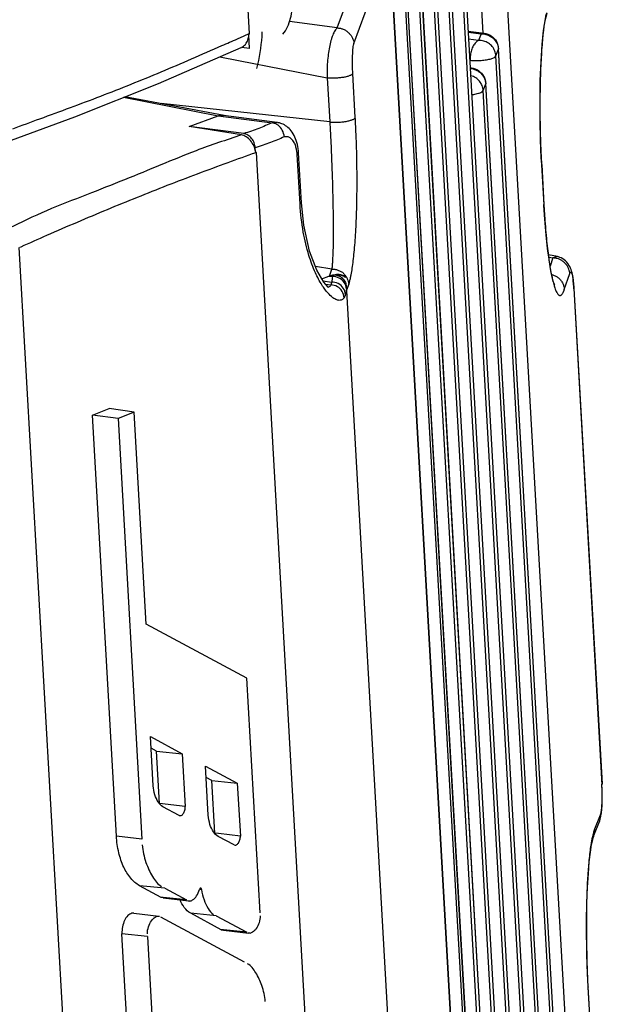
# Model space of a CAD drawing. Header units: inches. Extents: x -4 to 262, y 56 to 231.
# Tile 144 of 162: x 129.16 to 130.57, y 170.17 to 172.55. Entities that reach past the tile are written whole.
import ezdxf

# ---------------------------------------------------------------- set-up
doc = ezdxf.new("R2010")
doc.units = ezdxf.units.IN
doc.header["$LTSCALE"] = 1.2
doc.header["$MEASUREMENT"] = 0
doc.layers.get('0').update_dxf_attribs({"linetype": 'CONTINUOUS'})
doc.layers.add('6_ALL_SURFS', color=7, linetype='CONTINUOUS')
doc.layers.add('7_ALL_FEATURES', color=7, linetype='CONTINUOUS')

msp = doc.modelspace()

# ---------------------------------------------------------------- linework, layer by layer
at = {"color": 7, "linetype": 'Continuous'}
for p, q in [((129.445, 177.2598), (129.7142, 172.5149)), ((129.6853, 172.5024), (129.7018, 172.5096)), ((129.7018, 172.5096), (129.7141, 172.515)), ((129.7304, 172.2279), (129.9996, 167.4831)), ((129.4268, 167.2529), (129.1576, 171.9977)), ((129.1589, 171.9983), (129.1622, 171.9997)), ((129.9494, 171.893), (129.9547, 171.9085)), ((129.9494, 171.893), (130.1639, 168.1113))]:
    msp.add_line(p, q, dxfattribs=at)
for points, start_tangent, end_tangent in [([(129.7131, 172.5121), (129.7138, 172.5134), (129.7142, 172.515)], (0.544374, 0.838842), (-0.035199, 0.99938)), ([(129.1423, 172.2851), (129.2078, 172.3092), (129.2814, 172.3362), (129.3548, 172.3639), (129.4282, 172.3928), (129.5014, 172.4228), (129.5747, 172.4541), (129.6479, 172.4861), (129.6853, 172.5024)], (0.938654, 0.344861), (0.916453, 0.400142)), ([(129.6951, 172.27), (129.5854, 172.232), (129.5002, 172.1975), (129.4126, 172.1618), (129.3207, 172.1253), (129.2239, 172.0868), (129.1303, 172.0434)], (-0.947654, -0.3193), (-0.902672, -0.43033)), ([(129.7291, 172.2299), (129.7251, 172.2436), (129.7169, 172.2563), (129.7064, 172.2656), (129.6951, 172.27)], (-0.122131, 0.992514), (-0.990844, 0.135009)), ([(129.1622, 171.9997), (129.2248, 172.0275), (129.2984, 172.0594), (129.3711, 172.09), (129.4434, 172.1195), (129.5159, 172.1482), (129.5891, 172.1762), (129.663, 172.2036), (129.7304, 172.2279)], (0.912539, 0.40899), (0.942429, 0.334405)), ([(129.7304, 172.2279), (129.73, 172.2291), (129.7291, 172.2299)], (-0.076207, 0.997092), (-0.831545, 0.555458))]:
    msp.add_spline(points, degree=3, dxfattribs=dict(at, start_tangent=start_tangent, end_tangent=end_tangent))
at = {"layer": '6_ALL_SURFS', "color": 7, "linetype": 'Continuous'}
for p, q in [((130.4906, 169.4156), (130.3168, 172.4785)), ((130.4598, 169.3318), (130.286, 172.3947))]:
    msp.add_line(p, q, dxfattribs=at)
at = {"layer": '7_ALL_FEATURES', "color": 7, "linetype": 'Continuous'}
for p, q in [((130.4703, 168.395), (130.2017, 173.1292)), ((130.2077, 173.1455), (130.4763, 168.4114)), ((130.2079, 173.1466), (130.4764, 168.4124)), ((130.1769, 173.0618), (130.4455, 168.3276)), ((130.1771, 173.0628), (130.4457, 168.3287)), ((130.4395, 168.3113), (130.1709, 173.0455)), ((130.4087, 168.2275), (130.1401, 172.9617)), ((130.1461, 172.978), (130.4147, 168.2438)), ((130.1463, 172.9791), (130.4149, 168.2449)), ((130.5391, 169.0613), (130.3176, 172.9655)), ((130.2802, 172.5158), (130.2553, 172.955)), ((130.0802, 172.8867), (130.3562, 168.022)), ((130.3564, 168.023), (130.0804, 172.8877)), ((130.1153, 172.8943), (130.3839, 168.1601)), ((130.1155, 172.8953), (130.3841, 168.1611)), ((130.0752, 172.8694), (130.3511, 168.0048)), ((130.3779, 168.1438), (130.1093, 172.8779)), ((129.9269, 172.5288), (130.0137, 172.7649)), ((129.9672, 172.4912), (130.054, 172.7274)), ((130.054, 172.7274), (130.3226, 167.9932)), ((130.3228, 167.9943), (130.0542, 172.7284)), ((129.9269, 172.5288), (129.8111, 172.5444)), ((129.715, 172.4794), (129.7131, 172.5121)), ((130.2434, 172.5208), (130.282, 172.5159)), ((130.2435, 172.5189), (130.2747, 172.5149)), ((130.2747, 172.5149), (130.2687, 172.4986)), ((130.2747, 172.5149), (130.282, 172.5159)), ((129.715, 172.4794), (129.6949, 172.4816)), ((130.2687, 172.4986), (130.2445, 172.5014)), ((130.3134, 172.4909), (130.3141, 172.4895)), ((129.6427, 172.4591), (129.6883, 172.4502)), ((130.3107, 172.4611), (130.3167, 172.4774)), ((130.4844, 169.3982), (130.3107, 172.4611)), ((130.3167, 172.4774), (130.3168, 172.4785)), ((130.4904, 169.4145), (130.3167, 172.4774)), ((130.3168, 172.4785), (130.3168, 172.4785)), ((129.6883, 172.4502), (129.9028, 172.4078)), ((129.9705, 172.312), (129.9645, 172.4185)), ((130.2484, 172.4325), (130.2512, 172.4321)), ((130.2484, 172.4322), (130.2512, 172.4321)), ((129.9028, 172.4079), (129.9088, 172.3014)), ((130.2799, 172.3773), (130.2859, 172.3937)), ((130.2827, 172.4072), (130.2833, 172.4057)), ((130.2859, 172.3937), (130.286, 172.3947)), ((130.4597, 169.3308), (130.2859, 172.3937)), ((130.286, 172.3947), (130.286, 172.3947)), ((130.4179, 172.4057), (130.4177, 172.3968)), ((129.6535, 172.3169), (129.4135, 172.3621)), ((130.4537, 169.3144), (130.2799, 172.3773)), ((129.4098, 172.361), (129.639, 172.3164)), ((129.9088, 172.3014), (129.5008, 172.3457)), ((129.5685, 172.2906), (129.639, 172.3164)), ((129.639, 172.3164), (129.6825, 172.3107)), ((129.7815, 172.3001), (129.652, 172.3172)), ((129.6951, 172.27), (129.5685, 172.2906)), ((129.7007, 172.2732), (129.5685, 172.2906)), ((129.6825, 172.3107), (129.7696, 172.2992)), ((129.7696, 172.2992), (129.7537, 172.2925)), ((129.7824, 172.2999), (129.7815, 172.3)), ((129.8305, 172.2472), (129.8292, 172.2518)), ((129.7291, 172.2299), (129.7286, 172.2387)), ((129.8369, 172.1023), (129.8301, 172.2226)), ((129.8332, 172.2306), (129.8324, 172.2369)), ((129.8335, 172.2268), (129.8332, 172.2306)), ((129.8335, 172.2267), (129.8335, 172.2268)), ((129.8403, 172.1062), (129.8335, 172.2268)), ((130.4213, 172.1984), (130.4204, 172.2148)), ((130.4213, 172.1984), (130.4211, 172.1975)), ((130.4211, 172.1975), (130.4266, 172.1007)), ((130.4213, 172.1985), (130.4213, 172.1984)), ((130.4213, 172.1985), (130.4268, 172.1017)), ((129.8369, 172.1023), (129.8403, 172.1062)), ((129.846, 172.0517), (129.8403, 172.1062)), ((130.4268, 172.1017), (130.4266, 172.1007)), ((130.4268, 172.1017), (130.4268, 172.1017)), ((130.4595, 171.9759), (130.4376, 171.9803)), ((130.4384, 171.9747), (130.4485, 171.9727)), ((130.4485, 171.9727), (130.4417, 171.9527)), ((130.4595, 171.9759), (130.4485, 171.9727)), ((129.9139, 171.9458), (129.8741, 171.9523)), ((129.9078, 171.9288), (129.9139, 171.9458)), ((130.4761, 171.8965), (130.4894, 171.9353)), ((129.89, 171.9218), (129.9069, 171.9285)), ((129.8928, 171.917), (129.9131, 171.9143)), ((129.9069, 171.9285), (129.9152, 171.9275)), ((129.9172, 171.9312), (129.9152, 171.9275)), ((129.9319, 171.9319), (129.9304, 171.9321)), ((129.9445, 171.9273), (129.9457, 171.9264)), ((129.9451, 171.9283), (129.947, 171.9253)), ((129.9457, 171.9264), (129.947, 171.9253)), ((130.4468, 171.9232), (130.4486, 171.9157)), ((129.899, 171.9092), (129.9116, 171.9075)), ((129.949, 171.9011), (129.9489, 171.8979)), ((129.949, 171.9011), (129.9494, 171.893)), ((130.4991, 171.8989), (130.5672, 170.6984)), ((130.4991, 171.8976), (130.4992, 171.8979)), ((130.4993, 171.8986), (130.5673, 170.7005)), ((129.3349, 171.5923), (129.3753, 171.6086)), ((129.4358, 171.5996), (129.3753, 171.6086)), ((129.3927, 170.5745), (129.3349, 171.5923)), ((129.3969, 171.584), (129.3349, 171.5923)), ((129.4358, 171.5996), (129.3969, 171.584)), ((129.3969, 171.584), (129.4546, 170.5674)), ((129.4648, 171.0872), (129.4358, 171.5996)), ((129.7082, 170.9564), (129.4648, 171.0872)), ((129.7403, 170.389), (129.7082, 170.9564)), ((129.4817, 170.6963), (129.475, 170.8152)), ((129.475, 170.8152), (129.552, 170.7738)), ((129.4901, 170.7802), (129.4765, 170.7875)), ((129.4973, 170.6534), (129.4901, 170.7802)), ((129.4901, 170.7802), (129.552, 170.7738)), ((129.552, 170.7738), (129.5592, 170.6463)), ((129.6149, 170.6247), (129.6082, 170.7436)), ((129.6082, 170.7436), (129.6852, 170.7022)), ((129.6234, 170.7086), (129.6098, 170.7159)), ((129.6306, 170.5818), (129.6234, 170.7086)), ((129.6234, 170.7086), (129.6852, 170.7022)), ((129.6852, 170.7022), (129.6925, 170.5747)), ((130.5671, 170.6994), (130.5673, 170.7002)), ((130.5678, 170.6851), (130.5672, 170.6984)), ((130.5673, 170.7002), (130.5673, 170.7005)), ((130.5679, 170.6835), (130.5678, 170.6851)), ((130.5679, 170.6801), (130.5679, 170.6835)), ((129.5592, 170.6463), (129.4973, 170.6534)), ((130.5667, 170.6386), (130.5674, 170.6482)), ((129.5443, 170.6246), (129.5053, 170.6455)), ((129.5443, 170.6246), (129.5462, 170.6239)), ((130.5502, 170.5918), (130.5637, 170.6257)), ((130.5637, 170.6257), (130.5613, 170.6104)), ((130.5475, 170.5758), (130.561, 170.6097)), ((130.5613, 170.6104), (130.5611, 170.6098)), ((129.6394, 170.5808), (129.6306, 170.5818)), ((129.6925, 170.5747), (129.6394, 170.5808)), ((130.5475, 170.5758), (130.5502, 170.5918)), ((129.4546, 170.5674), (129.3927, 170.5745)), ((129.6775, 170.553), (129.6386, 170.5739)), ((129.6775, 170.553), (129.6798, 170.5527)), ((130.5474, 170.5754), (130.5475, 170.5758)), ((130.5335, 170.4782), (130.534, 170.4863)), ((129.501, 170.4262), (129.4485, 170.4546)), ((129.5099, 170.4484), (129.4485, 170.4546)), ((129.5099, 170.4484), (129.5625, 170.42)), ((129.5938, 170.4461), (129.5987, 170.4455)), ((129.5062, 170.4256), (129.501, 170.4262)), ((129.5063, 170.425), (129.501, 170.4262)), ((129.5625, 170.42), (129.5062, 170.4256)), ((129.5062, 170.4252), (129.5673, 170.4177)), ((129.5663, 170.4179), (129.5702, 170.4177)), ((130.5306, 170.4095), (130.5308, 170.4173)), ((129.4346, 170.388), (129.4957, 170.3806)), ((129.6464, 170.3481), (129.5725, 170.3878)), ((129.6339, 170.3817), (129.5725, 170.3878)), ((129.4929, 170.3806), (129.4966, 170.3805)), ((129.7027, 170.2697), (129.5004, 170.3784)), ((129.6339, 170.3817), (129.7079, 170.342)), ((129.4339, 169.8486), (129.4061, 170.3385)), ((129.468, 170.3314), (129.4061, 170.3385)), ((129.6515, 170.3476), (129.6464, 170.3481)), ((129.6464, 170.3481), (129.6515, 170.347)), ((129.6514, 170.3472), (129.7126, 170.3398)), ((129.7079, 170.342), (129.6515, 170.3476)), ((129.7153, 170.3398), (129.7117, 170.3399)), ((129.468, 170.3314), (129.4958, 169.8415)), ((130.5341, 170.2097), (130.5332, 170.2272)), ((130.5341, 170.2097), (130.5339, 170.2088)), ((130.5394, 170.112), (130.5339, 170.2088)), ((130.5341, 170.2098), (130.5341, 170.2097)), ((130.5396, 170.113), (130.5341, 170.2098))]:
    msp.add_line(p, q, dxfattribs=at)
for points in [[(130.4204, 172.2148), (130.4186, 172.2579), (130.4175, 172.3043), (130.4173, 172.3527), (130.418, 172.4013), (130.4198, 172.4474), (130.4226, 172.4887), (130.4261, 172.5225), (130.4299, 172.5467), (130.4334, 172.5611), (130.4345, 172.5644)], [(129.1393, 172.2578), (129.2919, 172.3138), (129.4946, 172.3944), (129.6944, 172.4814)], [(129.7932, 172.297), (129.7901, 172.2981), (129.7869, 172.299), (129.7837, 172.2997), (129.7829, 172.2999)], [(129.8019, 172.2924), (129.799, 172.2941), (129.7961, 172.2957), (129.7932, 172.297)], [(129.8292, 172.2518), (129.8279, 172.2562), (129.8263, 172.2606), (129.8245, 172.2649), (129.8226, 172.269), (129.8204, 172.2729), (129.8181, 172.2765), (129.8157, 172.2798), (129.8131, 172.2829), (129.8104, 172.2857), (129.8076, 172.2882), (129.8048, 172.2904), (129.8019, 172.2924)], [(129.8324, 172.2369), (129.8315, 172.2422), (129.8305, 172.2472)], [(130.4283, 172.077), (130.4269, 172.0993), (130.4268, 172.1017)], [(130.4529, 171.9069), (130.4528, 171.907), (130.4523, 171.9081), (130.4514, 171.9105), (130.4502, 171.9142), (130.4487, 171.9192), (130.4471, 171.9255), (130.4454, 171.933), (130.4437, 171.9417), (130.4419, 171.9517), (130.4401, 171.9628), (130.4383, 171.9752), (130.4365, 171.9888), (130.4348, 172.0036), (130.433, 172.0197), (130.4314, 172.0373), (130.4298, 172.0564), (130.4283, 172.077)], [(129.9064, 171.9013), (129.9053, 171.9021), (129.8944, 171.9143), (129.8777, 171.9429), (129.86, 171.9893), (129.846, 172.0517)], [(130.4786, 171.9658), (130.4755, 171.9684), (130.4722, 171.9706), (130.4688, 171.9725), (130.4655, 171.974), (130.4624, 171.9752), (130.4595, 171.9759)], [(130.4964, 171.9275), (130.4956, 171.9322), (130.4947, 171.9366), (130.4937, 171.9406), (130.4925, 171.9445), (130.4911, 171.9482), (130.4895, 171.9518), (130.4873, 171.9555), (130.4847, 171.9593), (130.4817, 171.9628), (130.4786, 171.9658)], [(130.4984, 171.9099), (130.4978, 171.9164), (130.4971, 171.9222), (130.4964, 171.9275)], [(130.4992, 171.8981), (130.4989, 171.9028), (130.4984, 171.9099)], [(130.568, 170.6729), (130.5678, 170.6873), (130.5672, 170.7004)], [(130.5674, 170.6482), (130.5678, 170.6597), (130.568, 170.6729)], [(130.5633, 170.6177), (130.5647, 170.6236), (130.5658, 170.6304), (130.5667, 170.6386)], [(130.5332, 170.2272), (130.5313, 170.273), (130.5303, 170.3223), (130.5302, 170.3702), (130.5309, 170.4132), (130.5323, 170.4509), (130.5342, 170.4838), (130.5365, 170.512), (130.5392, 170.5356), (130.542, 170.5538), (130.5447, 170.5666), (130.5451, 170.5681)], [(130.5451, 170.5681), (130.5471, 170.5746), (130.5473, 170.5754)]]:
    msp.add_lwpolyline(points, dxfattribs=at)
for start_param, end_param in [(3.032338, 3.174123), (3.174123, 3.177605), (3.177605, 3.194619)]:
    msp.add_ellipse((129.0132, 172.5713), major_axis=(-0.7302, 0.081), ratio=0.758381, start_param=start_param, end_param=end_param, dxfattribs=at)
for points, start_tangent, end_tangent in [([(129.7954, 172.5135), (129.8064, 172.5315), (129.8139, 172.5522), (129.8183, 172.5733), (129.8203, 172.5935), (129.8203, 172.6116)], (0.633089, 0.774079), (-0.056642, 0.998395)), ([(130.4327, 172.565), (130.4315, 172.5598), (130.4294, 172.5487)], (-0.232938, -0.972492), (-0.170866, -0.985294)), ([(129.9269, 172.5288), (129.924, 172.5259), (129.9212, 172.5221), (129.9186, 172.5173), (129.9161, 172.5116), (129.9138, 172.5053), (129.9116, 172.4982), (129.9079, 172.4824), (129.9051, 172.4649), (129.9032, 172.4462), (129.9023, 172.427), (129.9024, 172.4173), (129.9026, 172.4126), (129.9028, 172.4079)], (-0.780083, -0.625676), (0.056674, -0.998393)), ([(129.9269, 172.5288), (129.9287, 172.5287), (129.9306, 172.5285), (129.9344, 172.5279), (129.9381, 172.5269), (129.9416, 172.5256), (129.9482, 172.522), (129.9542, 172.5173), (129.9593, 172.5118), (129.9633, 172.5054), (129.966, 172.4985), (129.9672, 172.4912)], (0.999962, -0.008749), (0.057901, -0.998322)), ([(130.4294, 172.5487), (130.4288, 172.5457), (130.4264, 172.5289), (130.4255, 172.5221)], (-0.170866, -0.985294), (-0.118363, -0.99297)), ([(129.7109, 172.5), (129.7131, 172.5121)], (0.339707, 0.940531), (0.009987, 0.99995)), ([(130.2747, 172.5149), (130.2863, 172.5133)], (0.999979, -0.006427), (0.965828, -0.259182)), ([(130.282, 172.5159), (130.2992, 172.5094)], (0.991935, -0.126745), (0.831559, -0.555436)), ([(130.2863, 172.5133), (130.2978, 172.5084)], (0.965828, -0.259182), (0.854973, -0.518672)), ([(130.2978, 172.5084), (130.3075, 172.5002), (130.3134, 172.4909)], (0.854973, -0.518672), (0.407428, -0.913237)), ([(130.2992, 172.5094), (130.3118, 172.4957), (130.3168, 172.4785)], (0.831559, -0.555436), (0.056642, -0.998395)), ([(130.4255, 172.5221), (130.4242, 172.5096), (130.4222, 172.4878), (130.4205, 172.464), (130.4191, 172.4384), (130.4179, 172.4057)], (-0.118363, -0.99297), (-0.027879, -0.999611)), ([(129.6949, 172.4816), (129.7046, 172.4891)], (0.908808, 0.417215), (0.65457, 0.756001)), ([(129.7046, 172.4891), (129.7109, 172.5)], (0.65457, 0.756001), (0.339707, 0.940531)), ([(129.9645, 172.4185), (129.9643, 172.4214), (129.9642, 172.4244), (129.964, 172.4303), (129.9637, 172.4419), (129.9638, 172.4531), (129.9641, 172.4634), (129.9646, 172.4727), (129.9653, 172.4807), (129.9662, 172.4869), (129.9667, 172.4893), (129.9672, 172.4912)], (-0.05964, 0.99822), (0.300234, 0.953866)), ([(130.2687, 172.4986), (130.2619, 172.4938), (130.2559, 172.4857), (130.2514, 172.4751), (130.2488, 172.463), (130.2484, 172.4505)], (-0.923588, -0.383387), (0.056642, -0.998395)), ([(130.3107, 172.4611), (130.308, 172.473), (130.3018, 172.4836), (130.2925, 172.4919), (130.2811, 172.4971), (130.2687, 172.4986)], (-0.056642, 0.998395), (-0.999536, -0.030473)), ([(130.3141, 172.4895), (130.3158, 172.4838)], (0.368268, -0.92972), (0.219185, -0.975683)), ([(130.3158, 172.4838), (130.3167, 172.4774)], (0.219185, -0.975683), (0.049877, -0.998755)), ([(130.2484, 172.4505), (130.2609, 172.4498), (130.2746, 172.4503), (130.2879, 172.4519), (130.2991, 172.4544), (130.307, 172.4576), (130.3107, 172.4611)], (0.993469, -0.114102), (0.344957, 0.938618)), ([(129.9645, 172.4185), (129.9637, 172.4172), (129.963, 172.4165), (129.9622, 172.4159), (129.9601, 172.4146), (129.9575, 172.4134), (129.9543, 172.4122), (129.9506, 172.4111), (129.9421, 172.4093), (129.9373, 172.4086), (129.9324, 172.408), (129.9221, 172.4073), (129.917, 172.4072), (129.912, 172.4072), (129.9072, 172.4075), (129.905, 172.4076), (129.9028, 172.4079)], (-0.330848, -0.943684), (-0.994157, 0.107943)), ([(130.2485, 172.4309), (130.2555, 172.4296)], (0.994072, -0.108724), (0.965828, -0.259182)), ([(130.2799, 172.3773), (130.2773, 172.3892), (130.271, 172.3999), (130.2617, 172.4081), (130.2503, 172.4133), (130.2495, 172.4135)], (-0.056642, 0.998395), (-0.968306, 0.249768)), ([(130.2512, 172.4321), (130.2684, 172.4257)], (0.991935, -0.126745), (0.831559, -0.555436)), ([(130.2555, 172.4296), (130.267, 172.4247)], (0.965828, -0.259182), (0.854973, -0.518672)), ([(130.267, 172.4247), (130.2768, 172.4165), (130.2827, 172.4072)], (0.854973, -0.518672), (0.407428, -0.913237)), ([(130.2684, 172.4257), (130.281, 172.412), (130.286, 172.3947)], (0.831559, -0.555436), (0.056642, -0.998395)), ([(130.2833, 172.4057), (130.285, 172.4001)], (0.368268, -0.92972), (0.219185, -0.975683)), ([(130.285, 172.4001), (130.2859, 172.3937)], (0.219185, -0.975683), (0.049877, -0.998755)), ([(130.4177, 172.3968), (130.4174, 172.3832), (130.4171, 172.3238), (130.4183, 172.2614), (130.4195, 172.2295), (130.4202, 172.2135), (130.4211, 172.1975)], (-0.023516, -0.999723), (0.059579, -0.998224)), ([(130.2521, 172.3674), (130.2571, 172.3681), (130.2684, 172.3707), (130.2763, 172.3739), (130.2799, 172.3773)], (0.991529, 0.129887), (0.344957, 0.938618)), ([(129.639, 172.3164), (129.6415, 172.3169), (129.6444, 172.3173), (129.6475, 172.3175), (129.6509, 172.3173), (129.652, 172.3172)], (0.939514, 0.342511), (0.991123, -0.132944)), ([(129.7537, 172.2925), (129.7369, 172.286), (129.7192, 172.2795), (129.7007, 172.2732)], (-0.926793, -0.375572), (-0.949382, -0.314123)), ([(129.7808, 172.2955), (129.7696, 172.2992)], (-0.866364, 0.499413), (-0.995469, 0.095086)), ([(129.7746, 172.3001), (129.7699, 172.2993)], (-0.983462, -0.181113), (-0.994529, 0.104461)), ([(129.7815, 172.3), (129.7784, 172.3003), (129.7746, 172.3001)], (-0.993351, 0.115129), (-0.983462, -0.181113)), ([(129.794, 172.2812), (129.7836, 172.2937), (129.7808, 172.2955)], (-0.461255, 0.887268), (-0.866364, 0.499413)), ([(129.9088, 172.3014), (129.9131, 172.301), (129.9176, 172.3008), (129.9272, 172.3008), (129.9377, 172.3015), (129.9481, 172.3028), (129.9529, 172.3038), (129.9572, 172.3048), (129.9609, 172.306), (129.9641, 172.3071), (129.9666, 172.3084), (129.9685, 172.3096), (129.9692, 172.3102), (129.9698, 172.3108), (129.9705, 172.312)], (0.994153, -0.107984), (0.332695, 0.943034)), ([(129.9088, 172.3014), (129.9096, 172.2866), (129.9104, 172.2718), (129.9118, 172.2425), (129.9141, 172.1853), (129.9158, 172.1307), (129.9168, 172.08), (129.9171, 172.0565), (129.9171, 172.0346), (129.917, 172.0145), (129.9167, 171.9963), (129.9161, 171.9804), (129.9154, 171.9666), (129.9146, 171.9551), (129.9142, 171.9502), (129.9139, 171.9458)], (0.053902, -0.998546), (-0.079802, -0.996811)), ([(129.9586, 171.9226), (129.9606, 171.9321), (129.9633, 171.9476), (129.9657, 171.9658), (129.9679, 171.9865), (129.9699, 172.0096), (129.9716, 172.0348), (129.9729, 172.0617), (129.9745, 172.1193), (129.9747, 172.1811), (129.9735, 172.2458), (129.9722, 172.2788), (129.9714, 172.2954), (129.9705, 172.312)], (0.22645, 0.974023), (-0.05949, 0.998229)), ([(129.7286, 172.2387), (129.726, 172.2508), (129.7198, 172.2616), (129.7108, 172.2695), (129.7007, 172.2732)], (-0.056642, 0.998395), (-0.991462, 0.130397)), ([(129.7986, 172.2653), (129.794, 172.2812)], (-0.062281, 0.998059), (-0.461255, 0.887268)), ([(129.7983, 172.2652), (129.7824, 172.2585), (129.7653, 172.2518), (129.7474, 172.2452), (129.7286, 172.2387)], (-0.916357, -0.400362), (-0.948573, -0.316558)), ([(129.8197, 172.2565), (129.8164, 172.2602), (129.8128, 172.2629), (129.8094, 172.2646), (129.8063, 172.2655), (129.8035, 172.2657), (129.8008, 172.2655), (129.7983, 172.2652)], (-0.597426, 0.801924), (-0.980096, -0.198524)), ([(129.8277, 172.238), (129.8264, 172.2427), (129.8247, 172.2474), (129.8225, 172.2521), (129.8197, 172.2565)], (-0.239606, 0.97087), (-0.597426, 0.801924)), ([(129.83, 172.2233), (129.8299, 172.2249), (129.8295, 172.229), (129.8287, 172.2334), (129.8277, 172.238)], (0.143703, 0.989621), (-0.239606, 0.97087)), ([(129.8301, 172.2226), (129.833, 172.2251), (129.8333, 172.2267)], (0.8867, 0.462346), (-0.041288, 0.999147)), ([(129.8899, 171.9072), (129.8742, 171.9366), (129.8583, 171.9787), (129.8447, 172.0351), (129.8369, 172.1023)], (-0.534017, 0.845474), (-0.056807, 0.998385)), ([(130.4266, 172.1007), (130.4275, 172.0848), (130.4286, 172.0695), (130.4308, 172.0405), (130.4333, 172.0139), (130.4361, 171.9894), (130.439, 171.9672), (130.4421, 171.9473), (130.4454, 171.9298), (130.4468, 171.9232)], (0.05358, -0.998564), (0.218141, -0.975917)), ([(130.4587, 171.9712), (130.4561, 171.9718), (130.4542, 171.9722), (130.4523, 171.9724), (130.4504, 171.9726), (130.4495, 171.9726), (130.4485, 171.9727)], (-0.963966, 0.266024), (-0.999999, -0.001191)), ([(130.4856, 171.9489), (130.4854, 171.9495), (130.4813, 171.9558), (130.4762, 171.9614), (130.4701, 171.9661), (130.4634, 171.9696), (130.4598, 171.9709), (130.4587, 171.9712)], (-0.43827, 0.898844), (-0.963966, 0.266024)), ([(129.9139, 171.9458), (129.9174, 171.9456), (129.9211, 171.9451), (129.9283, 171.9432)], (0.999999, 0.001191), (0.93875, -0.344598)), ([(129.922, 171.9328), (129.9344, 171.9326)], (0.990666, 0.136312), (0.983252, -0.182252)), ([(129.9283, 171.9432), (129.9285, 171.9431), (129.9356, 171.9397), (129.9419, 171.935), (129.942, 171.9348)], (0.93875, -0.344598), (0.734557, -0.678546)), ([(129.942, 171.9348), (129.9471, 171.9292), (129.951, 171.9225), (129.9512, 171.922)], (0.734557, -0.678546), (0.411848, -0.911253)), ([(130.4894, 171.9353), (130.4889, 171.939), (130.4881, 171.9426), (130.4856, 171.9489)], (-0.058556, 0.998284), (-0.43827, 0.898844)), ([(130.4894, 171.9353), (130.4897, 171.9361), (130.49, 171.9368), (130.4903, 171.9373), (130.4907, 171.9377), (130.491, 171.938), (130.4913, 171.9382), (130.4917, 171.9383), (130.492, 171.9382), (130.4924, 171.938), (130.4927, 171.9377), (130.4931, 171.9372), (130.4934, 171.9367), (130.4941, 171.9352), (130.4948, 171.9332), (130.4955, 171.9307), (130.4961, 171.9276), (130.4963, 171.9267)], (0.351351, 0.936244), (0.176976, -0.984215)), ([(129.907, 171.9286), (129.922, 171.9328)], (0.927774, 0.373143), (0.990666, 0.136312)), ([(129.9071, 171.9286), (129.9116, 171.9302), (129.9162, 171.9314), (129.9247, 171.9324), (129.9304, 171.9321)], (0.928958, 0.370184), (0.991443, -0.130544)), ([(129.9131, 171.9143), (129.9127, 171.9116), (129.9122, 171.9093), (129.9116, 171.9075)], (-0.086668, -0.996237), (-0.363878, -0.931447)), ([(129.9152, 171.9275), (129.9145, 171.9209), (129.9131, 171.9143)], (-0.042064, -0.999115), (-0.268483, -0.963285)), ([(129.9467, 171.8843), (129.9416, 171.8997), (129.9293, 171.9107), (129.9131, 171.9143)], (-0.056993, 0.998375), (-0.999603, -0.028185)), ([(129.9489, 171.8979), (129.9438, 171.9132), (129.9314, 171.924), (129.9152, 171.9275)], (-0.056757, 0.998388), (-0.999063, -0.043282)), ([(129.9174, 171.9312), (129.9286, 171.9322), (129.9319, 171.9319)], (0.97713, 0.212641), (0.991535, -0.129838)), ([(129.9174, 171.9312), (129.9254, 171.9311), (129.9346, 171.9274), (129.9423, 171.9204)], (0.977505, 0.21091), (0.61056, -0.79197)), ([(129.9319, 171.9319), (129.9385, 171.9303)], (0.991535, -0.129838), (0.939181, -0.343423)), ([(129.9344, 171.9326), (129.9451, 171.9283)], (0.983252, -0.182252), (0.819934, -0.572458)), ([(129.9385, 171.9303), (129.9445, 171.9273)], (0.939181, -0.343423), (0.820093, -0.57223)), ([(129.9423, 171.9204), (129.9474, 171.9105), (129.949, 171.9011)], (0.61056, -0.79197), (0.047578, -0.998868)), ([(129.9512, 171.922), (129.9536, 171.9155), (129.9547, 171.9085)], (0.411848, -0.911253), (0.058205, -0.998305)), ([(129.9547, 171.9085), (129.9562, 171.9135), (129.9577, 171.9191), (129.9586, 171.9226)], (0.318488, 0.947927), (0.22645, 0.974023)), ([(130.4458, 171.9324), (130.45, 171.9311), (130.457, 171.9277), (130.4633, 171.923), (130.4678, 171.9181)], (0.966636, -0.256154), (0.614205, -0.789147)), ([(130.4486, 171.9157), (130.4488, 171.9148), (130.4506, 171.9083), (130.4523, 171.9025), (130.4541, 171.8974), (130.4559, 171.893), (130.4577, 171.8893), (130.4595, 171.8864), (130.4613, 171.8842), (130.463, 171.8828), (130.4648, 171.882), (130.4656, 171.8819), (130.4665, 171.882), (130.4682, 171.8827), (130.4698, 171.8842), (130.4714, 171.8863), (130.473, 171.8891), (130.4738, 171.8907), (130.4746, 171.8925), (130.4761, 171.8965)], (0.242771, -0.970084), (0.326852, 0.945076)), ([(130.4678, 171.9181), (130.4725, 171.9106), (130.475, 171.9035), (130.4761, 171.8965)], (0.614205, -0.789147), (0.058938, -0.998262)), ([(130.4963, 171.9267), (130.4973, 171.9199), (130.4983, 171.91), (130.4988, 171.9042), (130.499, 171.9011), (130.4991, 171.8989)], (0.176976, -0.984215), (0.057633, -0.998338)), ([(129.8969, 171.897), (129.8899, 171.9072)], (-0.592527, 0.80555), (-0.534017, 0.845474)), ([(129.9434, 171.8765), (129.9394, 171.8722), (129.9337, 171.8701), (129.926, 171.8711), (129.9162, 171.8765), (129.9042, 171.8879), (129.8969, 171.897)], (-0.543874, -0.839167), (-0.592527, 0.80555)), ([(129.9116, 171.9075), (129.9092, 171.9037), (129.9054, 171.9019)], (-0.362691, -0.931909), (-0.990474, -0.137703)), ([(129.9434, 171.8765), (129.9387, 171.8918), (129.9271, 171.9031), (129.9116, 171.9075)], (-0.046713, 0.998908), (-0.999632, 0.027128)), ([(129.9489, 171.8979), (129.9482, 171.8911), (129.9467, 171.8843)], (-0.042128, -0.999112), (-0.268647, -0.963239)), ([(129.9467, 171.8843), (129.9457, 171.8812), (129.9446, 171.8786), (129.9434, 171.8765)], (-0.268646, -0.963239), (-0.5449, -0.838501)), ([(129.5053, 170.6455), (129.4942, 170.6565), (129.4858, 170.6743), (129.4817, 170.6963)], (-0.880835, 0.473423), (-0.056651, 0.998394)), ([(130.5637, 170.6257), (130.5658, 170.6352), (130.5672, 170.6492), (130.5679, 170.6661), (130.5679, 170.6801)], (0.323868, 0.946102), (-0.01336, 0.999911)), ([(129.5462, 170.624), (129.5493, 170.6244), (129.5545, 170.6291), (129.5582, 170.6373), (129.5592, 170.6463)], (0.99404, -0.109014), (-0.051487, 0.998674)), ([(129.6386, 170.5739), (129.6274, 170.5849), (129.6191, 170.6027), (129.6149, 170.6247)], (-0.880879, 0.473341), (-0.056643, 0.998395)), ([(130.5424, 170.5614), (130.5443, 170.5711), (130.5455, 170.5763)], (0.175696, 0.984444), (0.233338, 0.972396)), ([(130.5455, 170.5763), (130.5457, 170.5772), (130.5471, 170.5827), (130.5486, 170.5875), (130.5502, 170.5918)], (0.233338, 0.972396), (0.365046, 0.930989)), ([(129.4485, 170.4546), (129.4276, 170.4725), (129.4105, 170.4995), (129.3987, 170.5341), (129.3927, 170.5745)], (-0.880928, 0.47325), (-0.05665, 0.998394)), ([(129.4554, 170.5531), (129.4643, 170.5108), (129.4803, 170.4764), (129.502, 170.4527)], (0.05665, -0.998394), (0.880928, -0.47325)), ([(129.6798, 170.5525), (129.6829, 170.5534), (129.6878, 170.5577), (129.6912, 170.5655), (129.6925, 170.5747)], (0.998479, 0.055136), (-0.056642, 0.998395)), ([(130.534, 170.4863), (130.535, 170.4991), (130.537, 170.5208), (130.5392, 170.5402), (130.5417, 170.5569), (130.5424, 170.5614)], (0.06977, 0.997563), (0.175696, 0.984444)), ([(130.5308, 170.4173), (130.5319, 170.4496), (130.5333, 170.4752), (130.5335, 170.4782)], (0.027949, 0.999609), (0.063711, 0.997968)), ([(129.5703, 170.4172), (129.577, 170.42), (129.5868, 170.4298), (129.5937, 170.4454)], (0.99332, 0.11539), (0.271529, 0.96243)), ([(129.5948, 170.4475), (129.5937, 170.4454)], (-0.657097, -0.753806), (-0.271529, -0.96243)), ([(129.5967, 170.4485), (129.5964, 170.4485), (129.5948, 170.4476), (129.5948, 170.4475)], (-0.986421, 0.164239), (-0.657097, -0.753806)), ([(129.5987, 170.4455), (129.5979, 170.4477), (129.5967, 170.4485)], (-0.140328, 0.990105), (-0.986421, 0.164239)), ([(129.5987, 170.4455), (129.6047, 170.4203), (129.6146, 170.3997), (129.6277, 170.385)], (0.140328, -0.990105), (0.880884, -0.473333)), ([(129.5725, 170.3878), (129.557, 170.402), (129.5466, 170.42)], (-0.880884, 0.473333), (-0.405582, 0.914058)), ([(130.5339, 170.2088), (130.5331, 170.2248), (130.5323, 170.2408), (130.5311, 170.2727), (130.53, 170.335), (130.5302, 170.3944), (130.5306, 170.4095)], (-0.059764, 0.998213), (0.024172, 0.999708)), ([(129.4345, 170.3883), (129.43, 170.3878), (129.4204, 170.3822), (129.4125, 170.3707), (129.4076, 170.3553), (129.4061, 170.3385)], (-0.999667, 0.025793), (0.056642, -0.998395)), ([(129.4676, 170.3384), (129.4706, 170.3554), (129.4773, 170.3697), (129.4865, 170.3786), (129.4929, 170.3811)], (-0.056642, 0.998395), (0.993189, 0.116515)), ([(129.7407, 170.382), (129.7377, 170.365), (129.731, 170.3507), (129.7217, 170.3418), (129.7154, 170.3393)], (0.056642, -0.998395), (-0.993245, -0.116034)), ([(129.7526, 170.1745), (129.7444, 170.2129), (129.7299, 170.2442), (129.7101, 170.2658)], (-0.056642, 0.998395), (-0.880878, 0.473343))]:
    msp.add_spline(points, degree=3, dxfattribs=dict(at, start_tangent=start_tangent, end_tangent=end_tangent))

doc.saveas('drawing.dxf')
